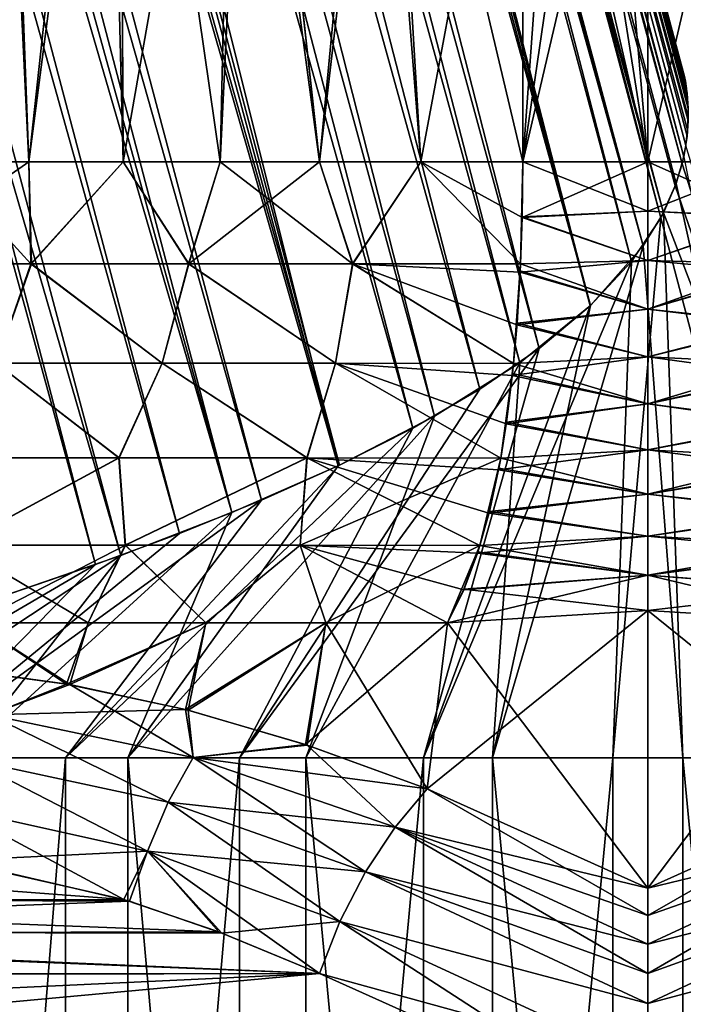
# Model space of a CAD drawing. Header units: metres. Extents: x -31 to 116, y -82 to 82.
# Tile 14 of 256: x -4.82 to 0.27, y -66.89 to -59.34. Entities that reach past the tile are written whole.
import ezdxf

# ---------------------------------------------------------------- set-up
doc = ezdxf.new("R2010")
doc.units = ezdxf.units.M
doc.layers.add('solid_80000000GA_10_1', color=7, linetype='CONTINUOUS')

msp = doc.modelspace()

# ---------------------------------------------------------------- linework, layer by layer
at = {"layer": 'solid_80000000GA_10_1'}
for points in [[(-15.115817, -25.28569, -5.203827), (-4.932014, -63.754135, -5.186461), (-4.043405, -63.447029, -5.248548)], [(-14.2, -25.336498, -5.247025), (-15.115817, -25.28569, -5.203827), (-4.043405, -63.447029, -5.248548)], [(-4.237373, -63.516899, 5.249361), (-14.709188, -25.31101, 5.240926), (-14.2, -25.336498, 5.247025)], [(-4.237373, -63.516899, 5.249361), (-4.887135, -63.739349, 5.193649), (-14.709188, -25.31101, 5.240926)], [(-3.592497, -63.278263, 5.215289), (-14.2, -25.336498, 5.247025), (-13.602382, -25.402636, 5.198022)], [(-3.592497, -63.278263, 5.215289), (-4.237373, -63.516899, 5.249361), (-14.2, -25.336498, 5.247025)], [(-14.2, -25.336498, -5.247025), (-4.043405, -63.447029, -5.248548), (-3.190397, -63.118511, -5.147477)], [(-13.655311, -25.393713, -5.204721), (-14.2, -25.336498, -5.247025), (-3.190397, -63.118511, -5.147477)], [(-13.037604, -25.530893, -5.09922), (-13.655311, -25.393713, -5.204721), (-3.190397, -63.118511, -5.147477)], [(-2.964308, -63.024097, 5.092755), (-13.602382, -25.402636, 5.198022), (-12.915688, -25.565849, 5.071377)], [(-2.964308, -63.024097, 5.092755), (-3.592497, -63.278263, 5.215289), (-13.602382, -25.402636, 5.198022)], [(-13.037604, -25.530893, -5.09922), (-3.190397, -63.118511, -5.147477), (-2.374493, -62.759918, -4.888916)], [(-12.327435, -25.766209, -4.904049), (-13.037604, -25.530893, -5.09922), (-2.374493, -62.759918, -4.888916)], [(-2.36405, -62.754951, 4.884449), (-12.915688, -25.565849, 5.071377), (-12.11904, -25.848278, 4.831406)], [(-2.36405, -62.754951, 4.884449), (-2.964308, -63.024097, 5.092755), (-12.915688, -25.565849, 5.071377)], [(-11.542784, -26.10084, -4.591586), (-12.327435, -25.766209, -4.904049), (-2.374493, -62.759918, -4.888916)], [(-1.802263, -62.471241, 4.594205), (-12.11904, -25.848278, 4.831406), (-11.255001, -26.239109, 4.44869)], [(-1.802263, -62.471241, 4.594205), (-2.36405, -62.754951, 4.884449), (-12.11904, -25.848278, 4.831406)], [(-11.542784, -26.10084, -4.591586), (-2.374493, -62.759918, -4.888916), (-1.636958, -62.380161, -4.487979)], [(-10.76293, -26.491352, -4.16375), (-11.542784, -26.10084, -4.591586), (-1.636958, -62.380161, -4.487979)], [(-1.28881, -62.173267, 4.226834), (-11.255001, -26.239109, 4.44869), (-10.436717, -26.668045, 3.942246)], [(-1.28881, -62.173267, 4.226834), (-1.802263, -62.471241, 4.594205), (-11.255001, -26.239109, 4.44869)], [(-10.76293, -26.491352, -4.16375), (-1.636958, -62.380161, -4.487979), (-0.982257, -61.969849, -3.946201)], [(-10.073257, -26.872604, -3.658596), (-10.76293, -26.491352, -4.16375), (-0.982257, -61.969849, -3.946201)], [(-0.832798, -61.86116, 3.787896), (-10.436717, -26.668045, 3.942246), (-9.750704, -27.060116, 3.366766)], [(-0.832798, -61.86116, 3.787896), (-1.28881, -62.173267, 4.226834), (-10.436717, -26.668045, 3.942246)], [(-10.073257, -26.872604, -3.658596), (-0.439484, -61.531879, -3.278738), (-9.508332, -27.204287, -3.116266)], [(-10.073257, -26.872604, -3.658596), (-0.982257, -61.969849, -3.946201), (-0.439484, -61.531879, -3.278738)], [(-0.442561, -61.534794, 3.283393), (-9.750704, -27.060116, 3.366766), (-9.214854, -27.382275, 2.765656)], [(-0.442561, -61.534794, 3.283393), (-0.832798, -61.86116, 3.787896), (-9.750704, -27.060116, 3.366766)], [(-0.036914, -61.075321, -2.516984), (-9.256079, -27.357077, -2.818626), (-9.508332, -27.204287, -3.116266)], [(-0.439484, -61.531879, -3.278738), (-0.036914, -61.075321, -2.516984), (-9.508332, -27.204287, -3.116266)], [(-0.036914, -61.075321, -2.516984), (-9.035298, -27.492895, -2.516984), (-9.256079, -27.357077, -2.818626)], [(-0.125883, -61.193806, 2.719572), (-9.214854, -27.382275, 2.765656), (-8.815616, -27.629824, 2.162234)], [(-0.125883, -61.193806, 2.719572), (-0.442561, -61.534794, 3.283393), (-9.214854, -27.382275, 2.765656)], [(0.118369, -60.821201, -2.073761), (-8.686381, -27.711149, -1.916149), (-9.035298, -27.492895, -2.516984)], [(0.118369, -60.821201, -2.073761), (-9.035298, -27.492895, -2.516984), (-0.036914, -61.075321, -2.516984)], [(0.098016, -60.859543, 2.141254), (-8.815616, -27.629824, 2.162234), (-8.533085, -27.808357, 1.566726)], [(0.098016, -60.859543, 2.141254), (-0.125883, -61.193806, 2.719572), (-8.815616, -27.629824, 2.162234)], [(0.262512, -60.444611, -1.400429), (-8.446557, -27.863533, -1.324931), (-8.686381, -27.711149, -1.916149)], [(0.209973, -60.614407, -1.706022), (0.262512, -60.444611, -1.400429), (-8.686381, -27.711149, -1.916149)], [(0.118369, -60.821201, -2.073761), (0.209973, -60.614407, -1.706022), (-8.686381, -27.711149, -1.916149)], [(0.274966, -60.390945, 1.303169), (-8.533085, -27.808357, 1.566726), (-8.349847, -27.925468, 0.981505)], [(0.216579, -60.596188, 1.67338), (0.098016, -60.859543, 2.141254), (-8.533085, -27.808357, 1.566726)], [(0.274966, -60.390945, 1.303169), (0.216579, -60.596188, 1.67338), (-8.533085, -27.808357, 1.566726)], [(0.308776, -60.088497, -0.746695), (-8.300277, -27.957335, -0.74353), (-8.446557, -27.863533, -1.324931)], [(0.30454, -60.185875, -0.927992), (0.308776, -60.088497, -0.746695), (-8.446557, -27.863533, -1.324931)], [(0.291009, -60.303665, -1.144297), (0.30454, -60.185875, -0.927992), (-8.446557, -27.863533, -1.324931)], [(0.262512, -60.444611, -1.400429), (0.291009, -60.303665, -1.144297), (-8.446557, -27.863533, -1.324931)], [(0.308246, -60.114761, 0.795914), (-8.349847, -27.925468, 0.981505), (-8.253585, -27.9874, 0.404528)], [(0.300204, -60.233345, 1.015459), (0.274966, -60.390945, 1.303169), (-8.349847, -27.925468, 0.981505)], [(0.308246, -60.114761, 0.795914), (0.300204, -60.233345, 1.015459), (-8.349847, -27.925468, 0.981505)], [(0.288753, -59.820297, -0.186045), (-8.237445, -27.99781, -0.168693), (-8.300277, -27.957335, -0.74353)], [(0.290743, -59.833084, -0.221743), (0.288753, -59.820297, -0.186045), (-8.300277, -27.957335, -0.74353)], [(0.294986, -59.862896, -0.295137), (0.290743, -59.833084, -0.221743), (-8.300277, -27.957335, -0.74353)], [(0.299473, -59.899887, -0.37684), (0.294986, -59.862896, -0.295137), (-8.300277, -27.957335, -0.74353)], [(0.303997, -59.947811, -0.475478), (0.299473, -59.899887, -0.37684), (-8.300277, -27.957335, -0.74353)], [(0.307677, -60.009861, -0.597236), (0.303997, -59.947811, -0.475478), (-8.300277, -27.957335, -0.74353)], [(0.308776, -60.088497, -0.746695), (0.307677, -60.009861, -0.597236), (-8.300277, -27.957335, -0.74353)], [(0.30026, -59.907253, 0.392433), (-8.253585, -27.9874, 0.404528), (-8.237445, -27.99781, -0.168693)], [(0.308111, -60.022118, 0.620805), (0.308246, -60.114761, 0.795914), (-8.253585, -27.9874, 0.404528)], [(0.30364, -59.943405, 0.466642), (0.308111, -60.022118, 0.620805), (-8.253585, -27.9874, 0.404528)], [(0.30026, -59.907253, 0.392433), (0.30364, -59.943405, 0.466642), (-8.253585, -27.9874, 0.404528)], [(0.296235, -59.872536, 0.317186), (0.30026, -59.907253, 0.392433), (-8.237445, -27.99781, -0.168693)], [(0.293254, -59.850292, 0.265393), (0.296235, -59.872536, 0.317186), (-8.237445, -27.99781, -0.168693)], [(0.290229, -59.829609, 0.212003), (0.293254, -59.850292, 0.265393), (-8.237445, -27.99781, -0.168693)], [(0.287233, -59.810951, 0.156916), (0.290229, -59.829609, 0.212003), (-8.237445, -27.99781, -0.168693)], [(0.285533, -59.80088, 0.120461), (0.287233, -59.810951, 0.156916), (-8.237445, -27.99781, -0.168693)], [(0.284129, -59.792816, 0.082672), (0.285533, -59.80088, 0.120461), (-8.237445, -27.99781, -0.168693)], [(0.283166, -59.787411, 0.043632), (0.284129, -59.792816, 0.082672), (-8.237445, -27.99781, -0.168693)], [(0.282783, -59.785282, 0.003692), (0.283166, -59.787411, 0.043632), (-8.237445, -27.99781, -0.168693)], [(0.283044, -59.786739, -0.036404), (0.282783, -59.785282, 0.003692), (-8.237445, -27.99781, -0.168693)], [(0.283917, -59.791615, -0.075673), (0.283044, -59.786739, -0.036404), (-8.237445, -27.99781, -0.168693)], [(0.285257, -59.799259, -0.113568), (0.283917, -59.791615, -0.075673), (-8.237445, -27.99781, -0.168693)], [(0.286903, -59.808956, -0.150187), (0.285257, -59.799259, -0.113568), (-8.237445, -27.99781, -0.168693)], [(0.288753, -59.820297, -0.186045), (0.286903, -59.808956, -0.150187), (-8.237445, -27.99781, -0.168693)], [(-5.046288, -54.304432, 9.774199), (-5.448669, -60.428932, 9.555732), (-4.748867, -60.428932, 9.92211)], [(-4.978642, -54.365421, 9.808829), (-5.046288, -54.304432, 9.774199), (-4.748867, -60.428932, 9.92211)], [(-4.977986, -54.366009, -9.809162), (-4.748867, -60.428932, -9.92211), (-5.448669, -60.428932, -9.555732)], [(-4.15908, -55.002522, 10.18342), (-4.978642, -54.365421, 9.808829), (-4.748867, -60.428932, 9.92211)], [(-4.977986, -54.366009, -9.809162), (-4.159045, -55.002548, -10.183434), (-4.748867, -60.428932, -9.92211)], [(-4.15908, -55.002522, 10.18342), (-4.748867, -60.428932, 9.92211), (-4.024576, -60.428932, 10.237324)], [(-4.159045, -55.002548, -10.183434), (-4.050296, -55.074474, -10.227175), (-4.748867, -60.428932, -9.92211)], [(-4.051408, -55.073753, 10.226734), (-4.15908, -55.002522, 10.18342), (-4.024576, -60.428932, 10.237324)], [(-4.050296, -55.074474, -10.227175), (-4.024576, -60.428932, -10.237324), (-4.748867, -60.428932, -9.92211)], [(-4.051408, -55.073753, 10.226734), (-4.024576, -60.428932, 10.237324), (-3.279532, -60.428932, 10.499746)], [(-3.170082, -55.567524, 10.533308), (-4.051408, -55.073753, 10.226734), (-3.279532, -60.428932, 10.499746)], [(-4.050296, -55.074474, -10.227175), (-3.170041, -55.567543, -10.53332), (-4.024576, -60.428932, -10.237324)], [(-3.170041, -55.567543, -10.53332), (-3.279532, -60.428932, -10.499746), (-4.024576, -60.428932, -10.237324)], [(-3.170082, -55.567524, 10.533308), (-3.279532, -60.428932, 10.499746), (-2.517576, -60.428932, 10.708026)], [(-3.170041, -55.567543, -10.53332), (-3.049113, -55.624001, -10.56896), (-3.279532, -60.428932, -10.499746)], [(-3.049113, -55.624001, -10.56896), (-2.517576, -60.428932, -10.708026), (-3.279532, -60.428932, -10.499746)], [(-3.05036, -55.623432, 10.5686), (-3.170082, -55.567524, 10.533308), (-2.517576, -60.428932, 10.708026)], [(-2.093324, -55.98695, 10.798981), (-3.05036, -55.623432, 10.5686), (-2.517576, -60.428932, 10.708026)], [(-3.049113, -55.624001, -10.56896), (-2.093291, -55.986961, -10.798987), (-2.517576, -60.428932, -10.708026)], [(-2.093324, -55.98695, 10.798981), (-2.517576, -60.428932, 10.708026), (-1.742638, -60.428932, 10.861087)], [(-2.093291, -55.986961, -10.798987), (-2.004741, -56.01358, -10.815776), (-2.517576, -60.428932, -10.708026)], [(-2.005628, -56.013321, 10.815612), (-2.093324, -55.98695, 10.798981), (-1.742638, -60.428932, 10.861087)], [(-2.004741, -56.01358, -10.815776), (-1.742638, -60.428932, -10.861087), (-2.517576, -60.428932, -10.708026)], [(-2.005628, -56.013321, 10.815612), (-1.742638, -60.428932, 10.861087), (-0.958713, -60.428932, 10.958141)], [(-0.958713, -56.24847, 10.958141), (-2.005628, -56.013321, 10.815612), (-0.958713, -60.428932, 10.958141)], [(-2.004741, -56.01358, -10.815776), (-0.958713, -56.24847, -10.958141), (-1.742638, -60.428932, -10.861087)], [(-1.742638, -60.428932, -10.861087), (-0.958713, -56.24847, -10.958141), (-0.958713, -60.428932, -10.958141)], [(-0.958713, -56.24847, -10.958141), (-0.65725, -56.280773, -10.984516), (-0.000001, -60.428932, -11.042018)], [(-0.958713, -60.428932, -10.958141), (-0.958713, -56.24847, -10.958141), (-0.000001, -60.428932, -11.042018)], [(-0.65725, -56.280773, 10.984516), (-0.958713, -56.24847, 10.958141), (-0.958713, -60.428932, 10.958141)], [(-0.354933, -56.303673, 11.010965), (-0.65725, -56.280773, 10.984516), (-0.958713, -60.428932, 10.958141)], [(-0.354933, -56.303673, 11.010965), (-0.958713, -60.428932, 10.958141), (0.000001, -56.324993, 11.042018)], [(-0.65725, -56.280773, -10.984516), (-0.354933, -56.303673, -11.010965), (-0.000001, -60.428932, -11.042018)], [(-0.000001, -60.428932, -11.042018), (-0.354933, -56.303673, -11.010965), (-0.000001, -56.326954, -11.042018)], [(0.958713, -60.428932, -10.958141), (-0.000001, -56.326954, -11.042018), (0.958713, -56.305378, -10.958141)], [(0.958713, -56.305378, 10.958141), (0.000001, -60.428932, 11.042018), (0.958713, -60.428932, 10.958141)], [(0.000001, -56.324993, 11.042018), (0.000001, -60.428932, 11.042018), (0.958713, -56.305378, 10.958141)], [(0.000001, -56.324993, 11.042018), (-0.958713, -60.428932, 10.958141), (0.000001, -60.428932, 11.042018)], [(0.958713, -60.428932, -10.958141), (-0.000001, -60.428932, -11.042018), (-0.000001, -56.326954, -11.042018)], [(1.721159, -65, -9.154608), (0.291009, -60.303665, -1.144297), (0.262512, -60.444611, -1.400429)], [(-5.875781, -61.211105, 9.371941), (-4.732567, -61.211105, 9.998044), (-5.448669, -60.428932, 9.555732)], [(-4.748867, -60.428932, -9.92211), (-4.728134, -61.211105, -10.000141), (-5.870259, -61.211105, -9.375401)], [(-5.448669, -60.428932, -9.555732), (-4.748867, -60.428932, -9.92211), (-5.870259, -61.211105, -9.375401)], [(-4.732567, -61.211105, 9.998044), (-4.748867, -60.428932, 9.92211), (-5.448669, -60.428932, 9.555732)], [(-4.732567, -61.211105, 9.998044), (-4.024576, -60.428932, 10.237324), (-4.748867, -60.428932, 9.92211)], [(-4.748867, -60.428932, -9.92211), (-4.024576, -60.428932, -10.237324), (-4.728134, -61.211105, -10.000141)], [(-4.732567, -61.211105, 9.998044), (-3.523642, -61.211105, 10.485324), (-4.024576, -60.428932, 10.237324)], [(-4.024576, -60.428932, -10.237324), (-3.520521, -61.211105, -10.486372), (-4.728134, -61.211105, -10.000141)], [(-3.523642, -61.211105, 10.485324), (-3.279532, -60.428932, 10.499746), (-4.024576, -60.428932, 10.237324)], [(-4.024576, -60.428932, -10.237324), (-3.279532, -60.428932, -10.499746), (-3.520521, -61.211105, -10.486372)], [(-3.523642, -61.211105, 10.485324), (-2.265791, -61.211105, 10.827015), (-3.279532, -60.428932, 10.499746)], [(-2.517576, -60.428932, -10.708026), (-2.264147, -61.211105, -10.827359), (-3.520521, -61.211105, -10.486372)], [(-3.279532, -60.428932, -10.499746), (-2.517576, -60.428932, -10.708026), (-3.520521, -61.211105, -10.486372)], [(-2.265791, -61.211105, 10.827015), (-2.517576, -60.428932, 10.708026), (-3.279532, -60.428932, 10.499746)], [(-2.265791, -61.211105, 10.827015), (-1.742638, -60.428932, 10.861087), (-2.517576, -60.428932, 10.708026)], [(-2.517576, -60.428932, -10.708026), (-1.742638, -60.428932, -10.861087), (-2.264147, -61.211105, -10.827359)], [(-2.265791, -61.211105, 10.827015), (-0.976022, -61.211613, 11.018496), (-1.742638, -60.428932, 10.861087)], [(-1.742638, -60.428932, -10.861087), (-0.976018, -61.211479, -11.018474), (-2.264147, -61.211105, -10.827359)], [(-1.742638, -60.428932, -10.861087), (-0.958713, -60.428932, -10.958141), (-0.976018, -61.211479, -11.018474)], [(-1.742638, -60.428932, 10.861087), (-0.976022, -61.211613, 11.018496), (-0.963771, -60.857574, 10.976176)], [(-1.742638, -60.428932, 10.861087), (-0.963771, -60.857574, 10.976176), (-0.958713, -60.428932, 10.958141)], [(-0.976018, -61.211479, -11.018474), (-0.958713, -60.428932, -10.958141), (-0.963628, -60.851936, -10.975705)], [(-0.963771, -60.857574, 10.976176), (-0.000103, -60.808468, 11.056912), (0.000001, -60.428932, 11.042018)], [(-0.958713, -60.428932, 10.958141), (-0.963771, -60.857574, 10.976176), (0.000001, -60.428932, 11.042018)], [(-0.963628, -60.851936, -10.975705), (-0.958713, -60.428932, -10.958141), (0.000103, -60.808468, -11.056912)], [(0.000103, -60.808468, -11.056912), (-0.958713, -60.428932, -10.958141), (-0.000001, -60.428932, -11.042018)], [(0.958713, -60.428932, 10.958141), (0.000001, -60.428932, 11.042018), (-0.000103, -60.808468, 11.056912)], [(0.963628, -60.851936, 10.975705), (0.958713, -60.428932, 10.958141), (-0.000103, -60.808468, 11.056912)], [(0.963771, -60.857574, -10.976176), (-0.000001, -60.428932, -11.042018), (0.958713, -60.428932, -10.958141)], [(0.000103, -60.808468, -11.056912), (-0.000001, -60.428932, -11.042018), (0.963771, -60.857574, -10.976176)], [(1.721159, -65, -9.154608), (0.262512, -60.444611, -1.400429), (0.209973, -60.614407, -1.706022)], [(1.19201, -65, 9.238417), (0.216579, -60.596188, 1.67338), (0.274966, -60.390945, 1.303169)], [(1.19201, -65, 9.238417), (0.098016, -60.859543, 2.141254), (0.216579, -60.596188, 1.67338)], [(1.721159, -65, -9.154608), (0.209973, -60.614407, -1.706022), (0.118369, -60.821201, -2.073761)], [(-0.963771, -60.857574, 10.976176), (0.000016, -61.186043, 11.101335), (-0.000103, -60.808468, 11.056912)], [(-0.963628, -60.851936, -10.975705), (0.000103, -60.808468, -11.056912), (-0.000016, -61.186043, -11.101335)], [(0.267873, -65, -9.311148), (0.118369, -60.821201, -2.073761), (-0.036914, -61.075321, -2.516984)], [(0.963628, -60.851936, 10.975705), (-0.000103, -60.808468, 11.056912), (0.000016, -61.186043, 11.101335)], [(-0.000016, -61.186043, -11.101335), (0.000103, -60.808468, -11.056912), (0.963771, -60.857574, -10.976176)], [(0.267873, -65, -9.311148), (1.721159, -65, -9.154608), (0.118369, -60.821201, -2.073761)], [(-0.963771, -60.857574, 10.976176), (-0.976022, -61.211613, 11.018496), (0.000016, -61.186043, 11.101335)], [(-0.976018, -61.211479, -11.018474), (-0.963628, -60.851936, -10.975705), (-0.000016, -61.186043, -11.101335)], [(-0.267873, -65, 9.311148), (-0.125883, -61.193806, 2.719572), (0.098016, -60.859543, 2.141254)], [(1.19201, -65, 9.238417), (-0.267873, -65, 9.311148), (0.098016, -60.859543, 2.141254)], [(-0.000016, -61.186043, -11.101335), (0.963771, -60.857574, -10.976176), (0.976022, -61.211613, -11.018496)], [(0.976018, -61.211479, 11.018474), (0.963628, -60.851936, 10.975705), (0.000016, -61.186043, 11.101335)], [(-1.19201, -65, -9.238417), (-0.036914, -61.075321, -2.516984), (-0.439484, -61.531879, -3.278738)], [(-1.19201, -65, -9.238417), (0.267873, -65, -9.311148), (-0.036914, -61.075321, -2.516984)], [(-4.99861, -61.974766, 10.072886), (-4.732567, -61.211105, 9.998044), (-5.875781, -61.211105, 9.371941)], [(-4.997181, -61.974766, -10.073595), (-5.870259, -61.211105, -9.375401), (-4.728134, -61.211105, -10.000141)], [(-4.99861, -61.974766, 10.072886), (-3.725676, -61.974766, 10.609829), (-4.732567, -61.211105, 9.998044)], [(-4.997181, -61.974766, -10.073595), (-4.728134, -61.211105, -10.000141), (-3.724646, -61.974766, -10.61019)], [(-3.725676, -61.974766, 10.609829), (-3.523642, -61.211105, 10.485324), (-4.732567, -61.211105, 9.998044)], [(-3.724646, -61.974766, -10.61019), (-4.728134, -61.211105, -10.000141), (-3.520521, -61.211105, -10.486372)], [(-3.725676, -61.974766, 10.609829), (-2.396506, -61.974766, 10.986623), (-3.523642, -61.211105, 10.485324)], [(-3.724646, -61.974766, -10.61019), (-3.520521, -61.211105, -10.486372), (-2.395931, -61.974766, -10.986749)], [(-2.396506, -61.974766, 10.986623), (-2.265791, -61.211105, 10.827015), (-3.523642, -61.211105, 10.485324)], [(-2.395931, -61.974766, -10.986749), (-3.520521, -61.211105, -10.486372), (-2.264147, -61.211105, -10.827359)], [(-2.396506, -61.974766, 10.986623), (-1.030486, -61.975388, 11.197848), (-2.265791, -61.211105, 10.827015)], [(-2.395931, -61.974766, -10.986749), (-2.264147, -61.211105, -10.827359), (-1.030473, -61.975224, -11.197795)], [(-2.265791, -61.211105, 10.827015), (-1.030486, -61.975388, 11.197848), (-1.004504, -61.679512, 11.113617)], [(-2.265791, -61.211105, 10.827015), (-1.004504, -61.679512, 11.113617), (-0.97905, -61.275322, 11.028788)], [(-2.265791, -61.211105, 10.827015), (-0.97905, -61.275322, 11.028788), (-0.976022, -61.211613, 11.018496)], [(-2.264147, -61.211105, -10.827359), (-0.976018, -61.211479, -11.018474), (-1.030473, -61.975224, -11.197795)], [(-1.721159, -65, 9.154608), (-0.442561, -61.534794, 3.283393), (-0.125883, -61.193806, 2.719572)], [(-0.267873, -65, 9.311148), (-1.721159, -65, 9.154608), (-0.125883, -61.193806, 2.719572)], [(-1.030473, -61.975224, -11.197795), (-0.976018, -61.211479, -11.018474), (-1.00353, -61.666756, -11.110414)], [(-1.00353, -61.666756, -11.110414), (-0.976018, -61.211479, -11.018474), (-0.978563, -61.265419, -11.027133)], [(-0.97905, -61.275322, 11.028788), (0.000019, -61.559166, 11.174768), (0.000016, -61.186043, 11.101335)], [(-0.976022, -61.211613, 11.018496), (-0.97905, -61.275322, 11.028788), (0.000016, -61.186043, 11.101335)], [(-0.978563, -61.265419, -11.027133), (-0.976018, -61.211479, -11.018474), (-0.000019, -61.559166, -11.174768)], [(-0.976018, -61.211479, -11.018474), (-0.000016, -61.186043, -11.101335), (-0.000019, -61.559166, -11.174768)], [(-0.000019, -61.559166, -11.174768), (-0.000016, -61.186043, -11.101335), (0.97905, -61.275322, -11.028788)], [(-0.000016, -61.186043, -11.101335), (0.976022, -61.211613, -11.018496), (0.97905, -61.275322, -11.028788)], [(0.976018, -61.211479, 11.018474), (0.000016, -61.186043, 11.101335), (0.000019, -61.559166, 11.174768)], [(0.978563, -61.265419, 11.027133), (0.976018, -61.211479, 11.018474), (0.000019, -61.559166, 11.174768)], [(-0.97905, -61.275322, 11.028788), (-1.004504, -61.679512, 11.113617), (0.000019, -61.559166, 11.174768)], [(-1.00353, -61.666756, -11.110414), (-0.978563, -61.265419, -11.027133), (-0.000019, -61.559166, -11.174768)], [(-0.000019, -61.559166, -11.174768), (0.97905, -61.275322, -11.028788), (1.004504, -61.679512, -11.113617)], [(1.00353, -61.666756, 11.110414), (0.978563, -61.265419, 11.027133), (0.000019, -61.559166, 11.174768)], [(-1.721159, -65, 9.154608), (-0.832798, -61.86116, 3.787896), (-0.442561, -61.534794, 3.283393)], [(-1.19201, -65, -9.238417), (-0.439484, -61.531879, -3.278738), (-0.982257, -61.969849, -3.946201)], [(-1.004504, -61.679512, 11.113617), (-0.000081, -61.924942, 11.276567), (0.000019, -61.559166, 11.174768)], [(-1.00353, -61.666756, -11.110414), (-0.000019, -61.559166, -11.174768), (0.000081, -61.924942, -11.276567)], [(1.00353, -61.666756, 11.110414), (0.000019, -61.559166, 11.174768), (-0.000081, -61.924942, 11.276567)], [(0.000081, -61.924942, -11.276567), (-0.000019, -61.559166, -11.174768), (1.004504, -61.679512, -11.113617)], [(-1.004504, -61.679512, 11.113617), (-1.030486, -61.975388, 11.197848), (-0.000081, -61.924942, 11.276567)], [(-1.030473, -61.975224, -11.197795), (-1.00353, -61.666756, -11.110414), (0.000081, -61.924942, -11.276567)], [(1.030473, -61.975224, 11.197795), (1.00353, -61.666756, 11.110414), (-0.000081, -61.924942, 11.276567)], [(0.000081, -61.924942, -11.276567), (1.004504, -61.679512, -11.113617), (1.030486, -61.975388, -11.197848)], [(-3.132065, -65, 8.772651), (-1.28881, -62.173267, 4.226834), (-0.832798, -61.86116, 3.787896)], [(-1.721159, -65, 9.154608), (-3.132065, -65, 8.772651), (-0.832798, -61.86116, 3.787896)], [(-1.040078, -62.067791, 11.228147), (-0.00016, -62.284855, 11.407723), (-0.000081, -61.924942, 11.276567)], [(-1.030486, -61.975388, 11.197848), (-1.040078, -62.067791, 11.228147), (-0.000081, -61.924942, 11.276567)], [(-1.030473, -61.975224, -11.197795), (0.000081, -61.924942, -11.276567), (0.00016, -62.284855, -11.407723)], [(1.030473, -61.975224, 11.197795), (-0.000081, -61.924942, 11.276567), (-0.00016, -62.284855, 11.407723)], [(0.000081, -61.924942, -11.276567), (1.030486, -61.975388, -11.197848), (1.040078, -62.067791, -11.228147)], [(0.00016, -62.284855, -11.407723), (0.000081, -61.924942, -11.276567), (1.040078, -62.067791, -11.228147)], [(-5.428827, -62.700283, 10.189729), (-4.056667, -62.700283, 10.809542), (-4.99861, -61.974766, 10.072886)], [(-4.997181, -61.974766, -10.073595), (-4.054598, -62.700283, -10.810318), (-5.425948, -62.700283, -10.191262)], [(-4.056667, -62.700283, 10.809542), (-3.725676, -61.974766, 10.609829), (-4.99861, -61.974766, 10.072886)], [(-4.997181, -61.974766, -10.073595), (-3.724646, -61.974766, -10.61019), (-4.054598, -62.700283, -10.810318)], [(-4.056667, -62.700283, 10.809542), (-2.615517, -62.700283, 11.245524), (-3.725676, -61.974766, 10.609829)], [(-3.724646, -61.974766, -10.61019), (-2.61439, -62.700283, -11.245787), (-4.054598, -62.700283, -10.810318)], [(-2.615517, -62.700283, 11.245524), (-2.396506, -61.974766, 10.986623), (-3.725676, -61.974766, 10.609829)], [(-3.724646, -61.974766, -10.61019), (-2.395931, -61.974766, -10.986749), (-2.61439, -62.700283, -11.245787)], [(-2.622541, -65, -8.938205), (-0.982257, -61.969849, -3.946201), (-1.636958, -62.380161, -4.487979)], [(-2.622541, -65, -8.938205), (-1.19201, -65, -9.238417), (-0.982257, -61.969849, -3.946201)], [(-2.615517, -62.700283, 11.245524), (-1.128921, -62.701019, 11.490732), (-2.396506, -61.974766, 10.986623)], [(-2.395931, -61.974766, -10.986749), (-1.128904, -62.700829, -11.490637), (-2.61439, -62.700283, -11.245787)], [(-2.396506, -61.974766, 10.986623), (-1.128921, -62.701019, 11.490732), (-1.086714, -62.439369, 11.37018)], [(-2.396506, -61.974766, 10.986623), (-1.086714, -62.439369, 11.37018), (-1.040078, -62.067791, 11.228147)], [(-2.396506, -61.974766, 10.986623), (-1.040078, -62.067791, 11.228147), (-1.030486, -61.975388, 11.197848)], [(-2.395931, -61.974766, -10.986749), (-1.030473, -61.975224, -11.197795), (-1.128904, -62.700829, -11.490637)], [(-1.128904, -62.700829, -11.490637), (-1.030473, -61.975224, -11.197795), (-1.084639, -62.424999, -11.364066)], [(-1.084639, -62.424999, -11.364066), (-1.030473, -61.975224, -11.197795), (-1.038561, -62.053585, -11.223361)], [(-1.038561, -62.053585, -11.223361), (-1.030473, -61.975224, -11.197795), (0.00016, -62.284855, -11.407723)], [(1.038561, -62.053585, 11.223361), (1.030473, -61.975224, 11.197795), (-0.00016, -62.284855, 11.407723)], [(-1.040078, -62.067791, 11.228147), (-1.086714, -62.439369, 11.37018), (-0.00016, -62.284855, 11.407723)], [(-1.084639, -62.424999, -11.364066), (-1.038561, -62.053585, -11.223361), (0.00016, -62.284855, -11.407723)], [(1.084639, -62.424999, 11.364066), (1.038561, -62.053585, 11.223361), (-0.00016, -62.284855, 11.407723)], [(0.00016, -62.284855, -11.407723), (1.040078, -62.067791, -11.228147), (1.086714, -62.439369, -11.37018)], [(-3.132065, -65, 8.772651), (-1.802263, -62.471241, 4.594205), (-1.28881, -62.173267, 4.226834)], [(-1.086714, -62.439369, 11.37018), (0.000159, -62.636902, 11.568868), (-0.00016, -62.284855, 11.407723)], [(-1.084639, -62.424999, -11.364066), (0.00016, -62.284855, -11.407723), (-0.000159, -62.636902, -11.568868)], [(1.084639, -62.424999, 11.364066), (-0.00016, -62.284855, 11.407723), (0.000159, -62.636902, 11.568868)], [(-0.000159, -62.636902, -11.568868), (0.00016, -62.284855, -11.407723), (1.086714, -62.439369, -11.37018)], [(-3.988496, -65, -8.417905), (-1.636958, -62.380161, -4.487979), (-2.374493, -62.759918, -4.888916)], [(-3.988496, -65, -8.417905), (-2.622541, -65, -8.938205), (-1.636958, -62.380161, -4.487979)], [(-4.465849, -65, 8.174682), (-2.36405, -62.754951, 4.884449), (-1.802263, -62.471241, 4.594205)], [(-3.132065, -65, 8.772651), (-4.465849, -65, 8.174682), (-1.802263, -62.471241, 4.594205)], [(-1.086714, -62.439369, 11.37018), (-1.128921, -62.701019, 11.490732), (0.000159, -62.636902, 11.568868)], [(-1.128904, -62.700829, -11.490637), (-1.084639, -62.424999, -11.364066), (-0.000159, -62.636902, -11.568868)], [(-0.000159, -62.636902, -11.568868), (1.086714, -62.439369, -11.37018), (1.128921, -62.701019, -11.490732)], [(1.128904, -62.700829, 11.490637), (1.084639, -62.424999, 11.364066), (0.000159, -62.636902, 11.568868)], [(-1.145808, -62.79158, 11.536665), (-0.000109, -62.978107, 11.759541), (0.000159, -62.636902, 11.568868)], [(-1.128921, -62.701019, 11.490732), (-1.145808, -62.79158, 11.536665), (0.000159, -62.636902, 11.568868)], [(-1.128904, -62.700829, -11.490637), (-0.000159, -62.636902, -11.568868), (0.000109, -62.978107, -11.759541)], [(-0.000159, -62.636902, -11.568868), (1.128921, -62.701019, -11.490732), (1.145808, -62.79158, -11.536665)], [(0.000109, -62.978107, -11.759541), (-0.000159, -62.636902, -11.568868), (1.145808, -62.79158, -11.536665)], [(1.128904, -62.700829, 11.490637), (0.000159, -62.636902, 11.568868), (-0.000109, -62.978107, 11.759541)], [(-5.295806, -63.369762, 10.719494), (-4.056667, -62.700283, 10.809542), (-5.428827, -62.700283, 10.189729)], [(-5.425948, -62.700283, -10.191262), (-4.054598, -62.700283, -10.810318), (-5.291589, -63.369762, -10.721577)], [(-5.295806, -63.369762, 10.719494), (-4.008999, -63.369762, 11.264149), (-4.056667, -62.700283, 10.809542)], [(-4.054598, -62.700283, -10.810318), (-4.006004, -63.369762, -11.265214), (-5.291589, -63.369762, -10.721577)], [(-4.008999, -63.369762, 11.264149), (-2.615517, -62.700283, 11.245524), (-4.056667, -62.700283, 10.809542)], [(-4.054598, -62.700283, -10.810318), (-2.61439, -62.700283, -11.245787), (-4.006004, -63.369762, -11.265214)], [(-4.008999, -63.369762, 11.264149), (-2.667435, -63.369762, 11.654952), (-2.615517, -62.700283, 11.245524)], [(-2.61439, -62.700283, -11.245787), (-2.665822, -63.369762, -11.655321), (-4.006004, -63.369762, -11.265214)], [(-2.667435, -63.369762, 11.654952), (-1.288575, -63.370415, 11.887136), (-2.615517, -62.700283, 11.245524)], [(-2.61439, -62.700283, -11.245787), (-1.128904, -62.700829, -11.490637), (-2.665822, -63.369762, -11.655321)], [(-2.665822, -63.369762, -11.655321), (-1.128904, -62.700829, -11.490637), (-1.288509, -63.370274, -11.88704)], [(-2.615517, -62.700283, 11.245524), (-1.288575, -63.370415, 11.887136), (-1.218875, -63.122086, 11.724102)], [(-2.615517, -62.700283, 11.245524), (-1.218875, -63.122086, 11.724102), (-1.145808, -62.79158, 11.536665)], [(-2.615517, -62.700283, 11.245524), (-1.145808, -62.79158, 11.536665), (-1.128921, -62.701019, 11.490732)], [(-1.288509, -63.370274, -11.88704), (-1.128904, -62.700829, -11.490637), (-1.216093, -63.111061, -11.717326)], [(-1.216093, -63.111061, -11.717326), (-1.128904, -62.700829, -11.490637), (-1.143269, -62.778301, -11.529789)], [(-1.143269, -62.778301, -11.529789), (-1.128904, -62.700829, -11.490637), (0.000109, -62.978107, -11.759541)], [(1.143269, -62.778301, 11.529789), (1.128904, -62.700829, 11.490637), (-0.000109, -62.978107, 11.759541)], [(-4.465849, -65, 8.174682), (-2.964308, -63.024097, 5.092755), (-2.36405, -62.754951, 4.884449)], [(-3.988496, -65, -8.417905), (-2.374493, -62.759918, -4.888916), (-3.190397, -63.118511, -5.147477)], [(-1.145808, -62.79158, 11.536665), (-1.218875, -63.122086, 11.724102), (-0.000109, -62.978107, 11.759541)], [(-1.216093, -63.111061, -11.717326), (-1.143269, -62.778301, -11.529789), (0.000109, -62.978107, -11.759541)], [(1.216093, -63.111061, 11.717326), (1.143269, -62.778301, 11.529789), (-0.000109, -62.978107, 11.759541)], [(0.000109, -62.978107, -11.759541), (1.145808, -62.79158, -11.536665), (1.218875, -63.122086, -11.724102)], [(-1.218875, -63.122086, 11.724102), (-0.000182, -63.299324, 11.974912), (-0.000109, -62.978107, 11.759541)], [(-1.216093, -63.111061, -11.717326), (0.000109, -62.978107, -11.759541), (0.000182, -63.299324, -11.974912)], [(1.216093, -63.111061, 11.717326), (-0.000109, -62.978107, 11.759541), (-0.000182, -63.299324, 11.974912)], [(0.000182, -63.299324, -11.974912), (0.000109, -62.978107, -11.759541), (1.218875, -63.122086, -11.724102)], [(-5.689669, -65, 7.375425), (-3.592497, -63.278263, 5.215289), (-2.964308, -63.024097, 5.092755)], [(-4.465849, -65, 8.174682), (-5.689669, -65, 7.375425), (-2.964308, -63.024097, 5.092755)], [(-5.256242, -65, -7.690328), (-3.190397, -63.118511, -5.147477), (-4.043405, -63.447029, -5.248548)], [(-5.256242, -65, -7.690328), (-3.988496, -65, -8.417905), (-3.190397, -63.118511, -5.147477)], [(-1.218875, -63.122086, 11.724102), (-1.288575, -63.370415, 11.887136), (-0.000182, -63.299324, 11.974912)], [(-1.288509, -63.370274, -11.88704), (-1.216093, -63.111061, -11.717326), (0.000182, -63.299324, -11.974912)], [(1.288509, -63.370274, 11.88704), (1.216093, -63.111061, 11.717326), (-0.000182, -63.299324, 11.974912)], [(0.000182, -63.299324, -11.974912), (1.218875, -63.122086, -11.724102), (1.288575, -63.370415, -11.887136)], [(-5.689669, -65, 7.375425), (-4.237373, -63.516899, 5.249361), (-3.592497, -63.278263, 5.215289)], [(-1.307182, -63.428818, 11.928506), (0.000572, -63.597664, 12.211682), (-0.000182, -63.299324, 11.974912)], [(-1.288575, -63.370415, 11.887136), (-1.307182, -63.428818, 11.928506), (-0.000182, -63.299324, 11.974912)], [(-1.288509, -63.370274, -11.88704), (0.000182, -63.299324, -11.974912), (-0.000572, -63.597664, -12.211682)], [(-0.000572, -63.597664, -12.211682), (0.000182, -63.299324, -11.974912), (1.307182, -63.428818, -11.928506)], [(1.288509, -63.370274, 11.88704), (-0.000182, -63.299324, 11.974912), (0.000572, -63.597664, 12.211682)], [(0.000182, -63.299324, -11.974912), (1.288575, -63.370415, -11.887136), (1.307182, -63.428818, -11.928506)], [(-4.291742, -63.964466, 11.702302), (-4.008999, -63.369762, 11.264149), (-5.295806, -63.369762, 10.719494)], [(-5.167651, -63.964466, 11.342764), (-4.291742, -63.964466, 11.702302), (-5.295806, -63.369762, 10.719494)], [(-5.291589, -63.369762, -10.721577), (-4.006004, -63.369762, -11.265214), (-5.167651, -63.964466, -11.342764)], [(-4.006004, -63.369762, -11.265214), (-4.291742, -63.964466, -11.702302), (-5.167651, -63.964466, -11.342764)], [(-4.291742, -63.964466, 11.702302), (-3.391069, -63.964466, 11.994314), (-4.008999, -63.369762, 11.264149)], [(-4.006004, -63.369762, -11.265214), (-3.391069, -63.964466, -11.994314), (-4.291742, -63.964466, -11.702302)], [(-3.391069, -63.964466, 11.994314), (-2.667435, -63.369762, 11.654952), (-4.008999, -63.369762, 11.264149)], [(-4.006004, -63.369762, -11.265214), (-2.665822, -63.369762, -11.655321), (-3.391069, -63.964466, -11.994314)], [(-3.391069, -63.964466, 11.994314), (-2.470829, -63.964466, 12.217116), (-2.667435, -63.369762, 11.654952)], [(-2.665822, -63.369762, -11.655321), (-2.470829, -63.964466, -12.217116), (-3.391069, -63.964466, -11.994314)], [(-2.667435, -63.369762, 11.654952), (-1.536331, -63.964466, 12.369422), (-1.41258, -63.709808, 12.145084)], [(-2.470829, -63.964466, 12.217116), (-1.536331, -63.964466, 12.369422), (-2.667435, -63.369762, 11.654952)], [(-2.667435, -63.369762, 11.654952), (-1.41258, -63.709808, 12.145084), (-1.307182, -63.428818, 11.928506)], [(-2.667435, -63.369762, 11.654952), (-1.307182, -63.428818, 11.928506), (-1.288575, -63.370415, 11.887136)], [(-2.665822, -63.369762, -11.655321), (-1.288509, -63.370274, -11.88704), (-2.470829, -63.964466, -12.217116)], [(-2.470829, -63.964466, -12.217116), (-1.288509, -63.370274, -11.88704), (-1.536331, -63.964466, -12.369422)], [(-1.410848, -63.705666, -12.141664), (-1.536331, -63.964466, -12.369422), (-1.288509, -63.370274, -11.88704)], [(-1.410848, -63.705666, -12.141664), (-1.288509, -63.370274, -11.88704), (-1.304584, -63.420925, -11.922848)], [(-1.304584, -63.420925, -11.922848), (-1.288509, -63.370274, -11.88704), (-0.000572, -63.597664, -12.211682)], [(1.304584, -63.420925, 11.922848), (1.288509, -63.370274, 11.88704), (0.000572, -63.597664, 12.211682)], [(-6.394561, -65, -6.77339), (-4.043405, -63.447029, -5.248548), (-4.932014, -63.754135, -5.186461)], [(-6.394561, -65, -6.77339), (-5.256242, -65, -7.690328), (-4.043405, -63.447029, -5.248548)], [(-1.307182, -63.428818, 11.928506), (-1.41258, -63.709808, 12.145084), (0.000572, -63.597664, 12.211682)], [(-1.410848, -63.705666, -12.141664), (-1.304584, -63.420925, -11.922848), (-0.000572, -63.597664, -12.211682)], [(-0.000572, -63.597664, -12.211682), (1.307182, -63.428818, -11.928506), (1.41258, -63.709808, -12.145084)], [(1.410848, -63.705666, 12.141664), (1.304584, -63.420925, 11.922848), (0.000572, -63.597664, 12.211682)], [(-6.77339, -65, 6.394561), (-4.887135, -63.739349, 5.193649), (-4.237373, -63.516899, 5.249361)], [(-5.689669, -65, 7.375425), (-6.77339, -65, 6.394561), (-4.237373, -63.516899, 5.249361)], [(0.000572, -63.597664, 12.211682), (-1.536331, -63.964466, 12.369422), (0, -63.869061, 12.464101)], [(-1.41258, -63.709808, 12.145084), (-1.536331, -63.964466, 12.369422), (0.000572, -63.597664, 12.211682)], [(-1.410848, -63.705666, -12.141664), (-0.000572, -63.597664, -12.211682), (0, -63.869061, -12.464101)], [(-0.000572, -63.597664, -12.211682), (1.536331, -63.964466, -12.369422), (0, -63.869061, -12.464101)], [(-0.000572, -63.597664, -12.211682), (1.41258, -63.709808, -12.145084), (1.536331, -63.964466, -12.369422)], [(1.410848, -63.705666, 12.141664), (0.000572, -63.597664, 12.211682), (0, -63.869061, 12.464101)], [(-1.410848, -63.705666, -12.141664), (0, -63.869061, -12.464101), (-1.536331, -63.964466, -12.369422)], [(1.410848, -63.705666, 12.141664), (0, -63.869061, 12.464101), (1.536331, -63.964466, 12.369422)], [(0, -63.869061, 12.464101), (-1.693192, -65.237106, 13.632355), (0, -65.99852, 14.60992)], [(0, -63.869061, 12.464101), (-1.536331, -63.964466, 12.369422), (-1.693192, -65.237106, 13.632355)], [(0, -65.99852, -14.60992), (-1.536331, -63.964466, -12.369422), (0, -63.869061, -12.464101)], [(1.693192, -65.237106, -13.632355), (0, -63.869061, -12.464101), (1.536331, -63.964466, -12.369422)], [(1.693192, -65.237106, -13.632355), (0, -65.99852, -14.60992), (0, -63.869061, -12.464101)], [(1.536331, -63.964466, 12.369422), (0, -63.869061, 12.464101), (0, -65.99852, 14.60992)], [(-5.167651, -63.964466, -11.342764), (-4.459992, -64.433105, -12.13976), (-5.365899, -64.311874, -11.634055)], [(-5.167651, -63.964466, 11.342764), (-5.334261, -64.314865, 11.651885), (-4.43225, -64.437981, 12.1551)], [(-5.167651, -63.964466, 11.342764), (-4.43225, -64.437981, 12.1551), (-4.291742, -63.964466, 11.702302)], [(-5.167651, -63.964466, -11.342764), (-4.291742, -63.964466, -11.702302), (-4.459992, -64.433105, -12.13976)], [(-3.391069, -63.964466, -11.994314), (-3.546734, -64.628517, -12.64036), (-4.459992, -64.433105, -12.13976)], [(-4.291742, -63.964466, -11.702302), (-3.391069, -63.964466, -11.994314), (-4.459992, -64.433105, -12.13976)], [(-3.391069, -63.964466, 11.994314), (-4.43225, -64.437981, 12.1551), (-3.525476, -64.633919, 12.651908)], [(-4.291742, -63.964466, 11.702302), (-4.43225, -64.437981, 12.1551), (-3.391069, -63.964466, 11.994314)], [(-2.470829, -63.964466, -12.217116), (-2.624862, -64.896896, -13.137233), (-3.546734, -64.628517, -12.64036)], [(-3.391069, -63.964466, -11.994314), (-2.470829, -63.964466, -12.217116), (-3.546734, -64.628517, -12.64036)], [(-2.470829, -63.964466, 12.217116), (-3.525476, -64.633919, 12.651908), (-2.612818, -64.900864, 13.143677)], [(-3.391069, -63.964466, 11.994314), (-3.525476, -64.633919, 12.651908), (-2.470829, -63.964466, 12.217116)], [(-2.624862, -64.896896, -13.137233), (-1.536331, -63.964466, -12.369422), (-1.693192, -65.237106, -13.632355)], [(-2.470829, -63.964466, -12.217116), (-1.536331, -63.964466, -12.369422), (-2.624862, -64.896896, -13.137233)], [(-2.470829, -63.964466, 12.217116), (-2.612818, -64.900864, 13.143677), (-1.693192, -65.237106, 13.632355)], [(-2.470829, -63.964466, 12.217116), (-1.693192, -65.237106, 13.632355), (-1.536331, -63.964466, 12.369422)], [(-1.693192, -65.237106, -13.632355), (-1.536331, -63.964466, -12.369422), (0, -65.99852, -14.60992)], [(1.536331, -63.964466, 12.369422), (0, -65.99852, 14.60992), (1.693192, -65.237106, 13.632355)], [(-5.365899, -64.311874, -11.634055), (-4.459992, -64.433105, -12.13976), (-5.049724, -64.668724, -12.10181)], [(-5.049724, -64.668724, 12.10181), (-4.43225, -64.437981, 12.1551), (-5.334261, -64.314865, 11.651885)], [(-4.459992, -64.433105, -12.13976), (-3.546734, -64.628517, -12.64036), (-5.049724, -64.668724, -12.10181)], [(-5.049724, -64.668724, 12.10181), (-3.48712, -64.996902, 12.977021), (-4.43225, -64.437981, 12.1551)], [(-3.48712, -64.996902, 12.977021), (-3.525476, -64.633919, 12.651908), (-4.43225, -64.437981, 12.1551)], [(-5.205377, -65.011581, 12.230437), (-3.678803, -65.339088, 13.099413), (-5.049724, -64.668724, 12.10181)], [(-3.678803, -65.339088, -13.099413), (-5.205377, -65.011581, -12.230437), (-5.049724, -64.668724, -12.10181)], [(-3.546734, -64.628517, -12.64036), (-3.48712, -64.996902, -12.977021), (-5.049724, -64.668724, -12.10181)], [(-3.678803, -65.339088, 13.099413), (-3.48712, -64.996902, 12.977021), (-5.049724, -64.668724, 12.10181)], [(-3.678803, -65.339088, -13.099413), (-5.049724, -64.668724, -12.10181), (-3.48712, -64.996902, -12.977021)], [(-3.546734, -64.628517, -12.64036), (-2.624862, -64.896896, -13.137233), (-3.48712, -64.996902, -12.977021)], [(-3.48712, -64.996902, 12.977021), (-2.612818, -64.900864, 13.143677), (-3.525476, -64.633919, 12.651908)], [(-2.624862, -64.896896, -13.137233), (-1.693192, -65.237106, -13.632355), (-3.48712, -64.996902, -12.977021)], [(-3.48712, -64.996902, 12.977021), (-1.938846, -65.529205, 13.830328), (-2.612818, -64.900864, 13.143677)], [(-1.938846, -65.529205, 13.830328), (-1.693192, -65.237106, 13.632355), (-2.612818, -64.900864, 13.143677)], [(-5.689669, -80.315002, 7.375425), (-5.689669, -65, 7.375425), (-4.465849, -65, 8.174682)], [(-4.465849, -80.315002, 8.174682), (-5.689669, -80.315002, 7.375425), (-4.465849, -65, 8.174682)], [(-5.205377, -65.011581, 12.230437), (-5.324882, -65.385002, 12.295616), (-3.83774, -65.714111, 13.151041)], [(-3.83774, -65.714111, -13.151041), (-5.324882, -65.385002, -12.295616), (-5.205377, -65.011581, -12.230437)], [(-3.988496, -80.315002, -8.417905), (-3.988496, -65, -8.417905), (-5.256242, -65, -7.690328)], [(-5.256242, -80.315002, -7.690328), (-3.988496, -80.315002, -8.417905), (-5.256242, -65, -7.690328)], [(-5.205377, -65.011581, 12.230437), (-3.83774, -65.714111, 13.151041), (-3.678803, -65.339088, 13.099413)], [(-3.83774, -65.714111, -13.151041), (-5.205377, -65.011581, -12.230437), (-3.678803, -65.339088, -13.099413)], [(-4.465849, -80.315002, 8.174682), (-4.465849, -65, 8.174682), (-3.132065, -65, 8.772651)], [(-3.132065, -80.315002, 8.772651), (-4.465849, -80.315002, 8.174682), (-3.132065, -65, 8.772651)], [(-2.622541, -80.315002, -8.938205), (-2.622541, -65, -8.938205), (-3.988496, -65, -8.417905)], [(-3.988496, -80.315002, -8.417905), (-2.622541, -80.315002, -8.938205), (-3.988496, -65, -8.417905)], [(-3.678803, -65.339088, 13.099413), (-2.165278, -65.873482, 13.954365), (-3.48712, -64.996902, 12.977021)], [(-3.678803, -65.339088, -13.099413), (-3.48712, -64.996902, -12.977021), (-1.938846, -65.529205, -13.830328)], [(-2.165278, -65.873482, 13.954365), (-1.938846, -65.529205, 13.830328), (-3.48712, -64.996902, 12.977021)], [(-3.48712, -64.996902, -12.977021), (-1.693192, -65.237106, -13.632355), (-1.938846, -65.529205, -13.830328)], [(-3.132065, -80.315002, 8.772651), (-3.132065, -65, 8.772651), (-1.721159, -65, 9.154608)], [(-1.721159, -80.315002, 9.154608), (-3.132065, -80.315002, 8.772651), (-1.721159, -65, 9.154608)], [(-1.19201, -80.315002, -9.238417), (-1.19201, -65, -9.238417), (-2.622541, -65, -8.938205)], [(-2.622541, -80.315002, -8.938205), (-1.19201, -80.315002, -9.238417), (-2.622541, -65, -8.938205)], [(-1.721159, -80.315002, 9.154608), (-1.721159, -65, 9.154608), (-0.267873, -65, 9.311148)], [(-0.267873, -80.315002, 9.311148), (-1.721159, -80.315002, 9.154608), (-0.267873, -65, 9.311148)], [(0.267873, -80.315002, -9.311148), (0.267873, -65, -9.311148), (-1.19201, -65, -9.238417)], [(-1.19201, -80.315002, -9.238417), (0.267873, -80.315002, -9.311148), (-1.19201, -65, -9.238417)], [(-0.267873, -80.315002, 9.311148), (-0.267873, -65, 9.311148), (1.19201, -65, 9.238417)], [(1.19201, -80.315002, 9.238417), (-0.267873, -80.315002, 9.311148), (1.19201, -65, 9.238417)], [(1.721159, -80.315002, -9.154608), (1.721159, -65, -9.154608), (0.267873, -65, -9.311148)], [(0.267873, -80.315002, -9.311148), (1.721159, -80.315002, -9.154608), (0.267873, -65, -9.311148)], [(0, -65.99852, 14.60992), (-1.693192, -65.237106, 13.632355), (-1.938846, -65.529205, 13.830328)], [(0.000142, -66.207947, -14.801977), (-1.938846, -65.529205, -13.830328), (-1.693192, -65.237106, -13.632355)], [(0.000142, -66.207947, -14.801977), (-1.693192, -65.237106, -13.632355), (0, -65.99852, -14.60992)], [(1.693192, -65.237106, 13.632355), (0, -65.99852, 14.60992), (-0.000142, -66.207947, 14.801977)], [(1.938377, -65.528572, 13.830008), (1.693192, -65.237106, 13.632355), (-0.000142, -66.207947, 14.801977)], [(1.693192, -65.237106, -13.632355), (1.938377, -65.528572, -13.830008), (0, -65.99852, -14.60992)], [(-3.678803, -65.339088, 13.099413), (-3.83774, -65.714111, 13.151041), (-2.361785, -66.253777, 13.998521)], [(-3.83774, -65.714111, -13.151041), (-3.678803, -65.339088, -13.099413), (-2.165278, -65.873482, -13.954365)], [(-3.678803, -65.339088, 13.099413), (-2.361785, -66.253777, 13.998521), (-2.165278, -65.873482, 13.954365)], [(-3.678803, -65.339088, -13.099413), (-1.938846, -65.529205, -13.830328), (-2.165278, -65.873482, -13.954365)], [(-5.324882, -65.385002, 12.295616), (-5.385995, -65.775558, 12.305647), (-4.019751, -66.085007, 13.094448)], [(-3.83774, -65.714111, -13.151041), (-5.31505, -65.786446, -12.346607), (-5.324882, -65.385002, -12.295616)], [(-3.83774, -65.714111, 13.151041), (-5.324882, -65.385002, 12.295616), (-4.019751, -66.085007, 13.094448)], [(-0.000017, -66.427116, 14.96775), (-1.938846, -65.529205, 13.830328), (-2.165278, -65.873482, 13.954365)], [(-0.000022, -66.653015, -15.107166), (-2.165278, -65.873482, -13.954365), (-1.938846, -65.529205, -13.830328)], [(-0.000142, -66.207947, 14.801977), (-1.938846, -65.529205, 13.830328), (-0.000017, -66.427116, 14.96775)], [(0, -65.99852, 14.60992), (-1.938846, -65.529205, 13.830328), (-0.000142, -66.207947, 14.801977)], [(0.000017, -66.427116, -14.96775), (-0.000022, -66.653015, -15.107166), (-1.938846, -65.529205, -13.830328)], [(0.000142, -66.207947, -14.801977), (0.000017, -66.427116, -14.96775), (-1.938846, -65.529205, -13.830328)], [(1.938377, -65.528572, 13.830008), (-0.000142, -66.207947, 14.801977), (-0.000017, -66.427116, 14.96775)], [(1.938377, -65.528572, 13.830008), (-0.000017, -66.427116, 14.96775), (0.000022, -66.653015, 15.107166)], [(1.938377, -65.528572, -13.830008), (0.000142, -66.207947, -14.801977), (0, -65.99852, -14.60992)], [(1.938377, -65.528572, -13.830008), (0.000017, -66.427116, -14.96775), (0.000142, -66.207947, -14.801977)], [(1.938377, -65.528572, -13.830008), (2.164859, -65.872765, -13.954198), (0.000017, -66.427116, -14.96775)], [(2.164859, -65.872765, 13.954198), (1.938377, -65.528572, 13.830008), (0.000022, -66.653015, 15.107166)], [(-3.83774, -65.714111, -13.151041), (-3.976695, -66.098145, -13.119306), (-5.31505, -65.786446, -12.346607)], [(-3.83774, -65.714111, 13.151041), (-4.019751, -66.085007, 13.094448), (-3.290547, -66.333809, 13.515453)], [(-3.83774, -65.714111, -13.151041), (-3.266861, -66.342552, -13.529129), (-3.976695, -66.098145, -13.119306)], [(-3.83774, -65.714111, -13.151041), (-2.361785, -66.253777, -13.998521), (-3.266861, -66.342552, -13.529129)], [(-3.83774, -65.714111, 13.151041), (-3.290547, -66.333809, 13.515453), (-2.518871, -66.651321, 13.960981)], [(-2.361785, -66.253777, 13.998521), (-3.83774, -65.714111, 13.151041), (-2.518871, -66.651321, 13.960981)], [(-3.83774, -65.714111, -13.151041), (-2.165278, -65.873482, -13.954365), (-2.361785, -66.253777, -13.998521)], [(-4.019751, -66.085007, 13.094448), (-8.015745, -65.783463, 10.787359), (-9.368707, -66.096901, 10.006227)], [(-9.307467, -66.078423, -10.041584), (-5.31505, -65.786446, -12.346607), (-3.976695, -66.098145, -13.119306)], [(-4.019751, -66.085007, 13.094448), (-5.385995, -65.775558, 12.305647), (-8.015745, -65.783463, 10.787359)], [(0.000024, -66.882904, 15.220259), (-2.165278, -65.873482, 13.954365), (-2.361785, -66.253777, 13.998521)], [(-0.000024, -66.882904, -15.220259), (-2.361785, -66.253777, -13.998521), (-2.165278, -65.873482, -13.954365)], [(0.000022, -66.653015, 15.107166), (-2.165278, -65.873482, 13.954365), (0.000024, -66.882904, 15.220259)], [(-0.000017, -66.427116, 14.96775), (-2.165278, -65.873482, 13.954365), (0.000022, -66.653015, 15.107166)], [(-0.000022, -66.653015, -15.107166), (-0.000024, -66.882904, -15.220259), (-2.165278, -65.873482, -13.954365)], [(2.164859, -65.872765, -13.954198), (-0.000024, -66.882904, -15.220259), (-0.000022, -66.653015, -15.107166)], [(2.164859, -65.872765, -13.954198), (2.361433, -66.252998, -13.998515), (-0.000024, -66.882904, -15.220259)], [(2.164859, -65.872765, -13.954198), (-0.000022, -66.653015, -15.107166), (0.000017, -66.427116, -14.96775)], [(2.164859, -65.872765, 13.954198), (0.000022, -66.653015, 15.107166), (0.000024, -66.882904, 15.220259)], [(2.361433, -66.252998, 13.998515), (2.164859, -65.872765, 13.954198), (0.000024, -66.882904, 15.220259)], [(-3.290547, -66.333809, 13.515453), (-9.368707, -66.096901, 10.006227), (-10.099079, -66.347603, 9.584546)], [(-10.049763, -66.329002, -9.613019), (-9.307467, -66.078423, -10.041584), (-3.976695, -66.098145, -13.119306)], [(-10.049763, -66.329002, -9.613019), (-3.976695, -66.098145, -13.119306), (-3.266861, -66.342552, -13.529129)], [(-3.290547, -66.333809, 13.515453), (-4.019751, -66.085007, 13.094448), (-9.368707, -66.096901, 10.006227)], [(-2.361785, -66.253777, -13.998521), (-2.518871, -66.651321, -13.960981), (-3.266861, -66.342552, -13.529129)], [(-2.361785, -66.253777, -13.998521), (0, -67.784035, -15.415252), (-2.518871, -66.651321, -13.960981)], [(0.000072, -67.343475, 15.368092), (-2.361785, -66.253777, 13.998521), (-2.518871, -66.651321, 13.960981)], [(-0.000072, -67.343475, -15.368092), (0, -67.784035, -15.415252), (-2.361785, -66.253777, -13.998521)], [(0.000024, -66.882904, 15.220259), (-2.361785, -66.253777, 13.998521), (0.000072, -67.343475, 15.368092)], [(-0.000024, -66.882904, -15.220259), (-0.000072, -67.343475, -15.368092), (-2.361785, -66.253777, -13.998521)], [(2.361433, -66.252998, -13.998515), (2.518857, -66.651329, -13.960989), (-0.000072, -67.343475, -15.368092)], [(2.361433, -66.252998, -13.998515), (-0.000072, -67.343475, -15.368092), (-0.000024, -66.882904, -15.220259)], [(2.361433, -66.252998, 13.998515), (0, -67.784035, 15.415252), (2.518857, -66.651329, 13.960989)], [(2.361433, -66.252998, 13.998515), (0.000072, -67.343475, 15.368092), (0, -67.784035, 15.415252)], [(2.361433, -66.252998, 13.998515), (0.000024, -66.882904, 15.220259), (0.000072, -67.343475, 15.368092)], [(-10.840557, -66.655121, -9.156453), (-10.049763, -66.329002, -9.613019), (-2.518871, -66.651321, -13.960981)], [(-2.518871, -66.651321, 13.960981), (-3.290547, -66.333809, 13.515453), (-10.099079, -66.347603, 9.584546)], [(-10.049763, -66.329002, -9.613019), (-3.266861, -66.342552, -13.529129), (-2.518871, -66.651321, -13.960981)], [(-2.518871, -66.651321, 13.960981), (-10.099079, -66.347603, 9.584546), (-10.875454, -66.670906, 9.136306)], [(-2.518871, -66.651321, 13.960981), (-11.708554, -67.081337, 8.655315), (-12.6, -67.580978, 8.140638)], [(0, -67.784035, 15.415252), (-2.518871, -66.651321, 13.960981), (-12.6, -67.580978, 8.140638)], [(-2.518871, -66.651321, 13.960981), (-10.875454, -66.670906, 9.136306), (-11.708554, -67.081337, 8.655315)], [(-11.690118, -67.071724, -8.665959), (-10.840557, -66.655121, -9.156453), (0, -67.784035, -15.415252)], [(-10.840557, -66.655121, -9.156453), (-2.518871, -66.651321, -13.960981), (0, -67.784035, -15.415252)], [(0.000072, -67.343475, 15.368092), (-2.518871, -66.651321, 13.960981), (0, -67.784035, 15.415252)], [(-0.000072, -67.343475, -15.368092), (2.518857, -66.651329, -13.960989), (0, -67.784035, -15.415252)], [(2.518857, -66.651329, -13.960989), (12.6, -67.580978, -8.140638), (0, -67.784035, -15.415252)], [(11.651099, -67.049789, 8.688487), (2.518857, -66.651329, 13.960989), (0, -67.784035, 15.415252)]]:
    msp.add_3dface(points, dxfattribs=at)

doc.saveas('drawing.dxf')
